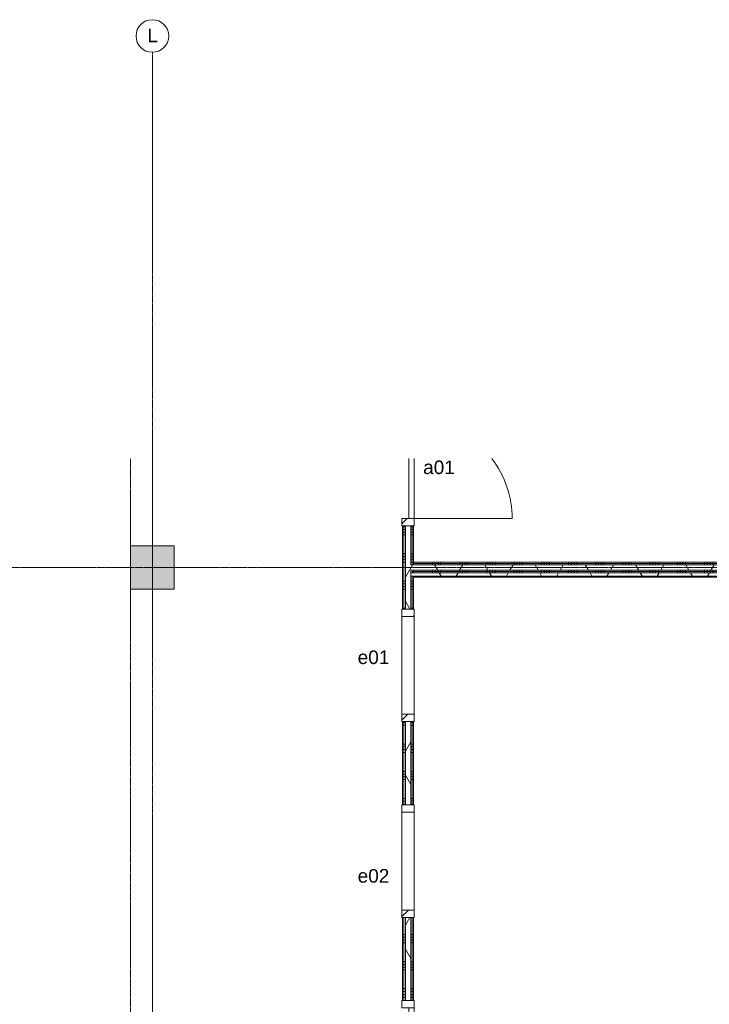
# Model space of a CAD drawing. Header units: millimetres. Extents: x 24475 to 74671, y -6152 to 32037.
# Tile 34 of 36: x 54741 to 61078, y 22984 to 32037. Entities that reach past the tile are written whole.
import ezdxf

# ---------------------------------------------------------------- set-up
doc = ezdxf.new("R2010")
doc.units = ezdxf.units.MM
doc.linetypes.add('Dash', pattern=[6.35, 3.175, -3.175])
doc.linetypes.add('stramien', pattern=[22.225, 12.7, -3.175, 3.175, -3.175])
doc.layers.add('00_Algemeen', color=7, linetype='Continuous', lineweight=9, true_color=0x00a600)
for name, color, linetype, lineweight in [('22_Metselwerk', 7, 'Continuous', 18), ('25_Metaalconstructiewerk', 7, 'Continuous', 9), ('30_Kozijnen-ramen-deuren', 7, 'Continuous', 9)]:
    doc.layers.add(name, color=color, linetype=linetype, lineweight=lineweight)
doc.styles.add('Arial_1', font='arial.ttf', dxfattribs={"height": 125})
pattern_1 = [(180, (58359.98, 29800), (4e-13, -250), []), (180, (58359.98, 29825), (4e-13, -250), []), (180, (58359.98, 29850), (4e-13, -250), []), (180, (58359.98, 29875), (4e-13, -250), [])]
pattern_2 = [(60, (-3440.02, 0), (-346.4102, 200), []), (120, (-3440.02, 0), (-346.4102, -200), [])]
pattern_3 = [(270, (62359.98, 27050), (250, 9e-13), []), (270, (62334.98, 27050), (250, 9e-13), []), (270, (62309.98, 27050), (250, 9e-13), []), (270, (62284.98, 27050), (250, 9e-13), [])]

# ---------------------------------------------------------------- blocks, each defined once
blk = doc.blocks.new('Direct Shape - 2410-10368 v1 - IFC-model constructie _zonder onderbouw_ _MM21228_-1202152-02 tweede verdieping - D')
at = {"layer": '25_Metaalconstructiewerk'}
blk.add_hatch(color=256, dxfattribs=at).paths.add_polyline_path([(200, -200), (200, 200), (-200, 200), (-200, -200)])
for p, q in [((200, 200), (-200, 200)), ((-200, 200), (-200, -200)), ((200, -200), (200, 200)), ((-200, -200), (200, -200))]:
    blk.add_line(p, q, dxfattribs=at)
blk = doc.blocks.new('Direct Shape - NLRS_28_SC_TLB_kolom vierkant prefab_gen_AT_kolom vierkant_gen_lxb 400x400_800402-1202380-02 tweede verdieping - D')
blk.add_blockref('Direct Shape - 2410-10368 v1 - IFC-model constructie _zonder onderbouw_ _MM21228_-1202152-02 tweede verdieping - D', (0, 0))
blk = doc.blocks.new('2410-10368 v1 - IFC-model constructie _zonder onderbouw_ _MM21228__ifc-1-02 tweede verdieping - D')
at = {"layer": '25_Metaalconstructiewerk', "lineweight": 9}
blk.add_blockref('Direct Shape - NLRS_28_SC_TLB_kolom vierkant prefab_gen_AT_kolom vierkant_gen_lxb 400x400_800402-1202380-02 tweede verdieping - D', (59400, 27000), dxfattribs=at)
blk = doc.blocks.new('32_AEE_VO_FIX_Binnendeuren - D_900x2300_Dicht Paneel lariks-V4-02 tweede verdieping - D')
at = {"layer": '30_Kozijnen-ramen-deuren', "true_color": 0xc0c0c0}
h = blk.add_hatch(dxfattribs=at)
h.set_pattern_fill('FP_38', color=9, style=0, pattern_type=2)
h.set_pattern_definition([(315, (-22500, 61750), (106.06602, 106.06602), [])])
h.paths.add_polyline_path([(-517, 25), (-517, -57), (-450, -57), (-450, 57), (-517, 57), (-517, 37.5)])
h.paths.add_polyline_path([(450, -25), (450, -57), (517, -57), (517, 57), (450, 57), (450, 25)])
at = {"layer": '30_Kozijnen-ramen-deuren'}
for p, q in [((-517, 57), (-450, 57)), ((-517, 50), (-517, 57)), ((-450, 57), (-450, -57)), ((450, 57), (517, 57)), ((450, -57), (450, 57)), ((517, 57), (517, 50)), ((-517, -57), (-517, -50)), ((-450, -57), (-517, -57)), ((-450, -7), (450, -7)), ((-450, -57), (-450, -7)), ((450, -57), (-450, -57)), ((450, -7), (450, -57)), ((517, -57), (450, -57)), ((517, -50), (517, -57))]:
    blk.add_line(p, q, dxfattribs=at)
blk = doc.blocks.new('32_AEE_VO_FIX_Binnendeuren - D_900x2300_Dicht Paneel lariks-V5-02 tweede verdieping - D')
at = {"layer": '30_Kozijnen-ramen-deuren', "true_color": 0xc0c0c0}
h = blk.add_hatch(dxfattribs=at)
h.set_pattern_fill('FP_39', color=9, style=0, pattern_type=2)
h.set_pattern_definition([(315, (-27900, 61750), (106.06602, 106.06602), [])])
h.paths.add_polyline_path([(-517, -50), (-517, -57), (-450, -57), (-450, 57), (-517, 57), (-517, -37.5)])
at = {"layer": '30_Kozijnen-ramen-deuren'}
for p, q in [((-517, 57), (-450, 57)), ((-517, 50), (-517, 57)), ((-450, 57), (-450, -57)), ((-517, -57), (-517, -50)), ((-450, -57), (-517, -57)), ((-450, -7), (100.6, -7)), ((-450, -57), (-450, -7)), ((100.6, -57), (-450, -57))]:
    blk.add_line(p, q, dxfattribs=at)
blk = doc.blocks.new('32_AEE_VO_FIX_Binnenramen - R_b1034xh2367_Vast lariks dicht-V6-02 tweede verdieping - D')
at = {"layer": '30_Kozijnen-ramen-deuren', "true_color": 0xc0c0c0}
h = blk.add_hatch(dxfattribs=at)
h.set_pattern_fill('FP_43', color=9, style=0, pattern_type=2)
h.set_pattern_definition([(135, (24300, -61750), (-106.06602, -106.06602), [])])
h.paths.add_polyline_path([(517, -57), (517, 57), (450, 57), (450, -57)])
h.paths.add_polyline_path([(-450, 50), (-450, 57), (-517, 57), (-517, -57), (-450, -57), (-450, 37.5)])
at = {"layer": '30_Kozijnen-ramen-deuren'}
for p, q in [((-450, 57), (-517, 57)), ((-517, 57), (-517, 50)), ((-450, -57), (-450, 57)), ((-450, 57), (450, 57)), ((517, 57), (450, 57)), ((450, 57), (450, -57)), ((517, 50), (517, 57)), ((-517, -50), (-517, -57)), ((-517, -57), (-450, -57)), ((-450, -57), (450, -57)), ((450, -57), (517, -57)), ((517, -57), (517, -50))]:
    blk.add_line(p, q, dxfattribs=at)
blk = doc.blocks.new('32_AEE_VO_FIX_Binnenramen - R_b1034xh2367_Vast lariks-V7-02 tweede verdieping - D')
at = {"layer": '30_Kozijnen-ramen-deuren', "true_color": 0xc0c0c0}
h = blk.add_hatch(dxfattribs=at)
h.set_pattern_fill('FP_44', color=9, style=0, pattern_type=2)
h.set_pattern_definition([(135, (26100, -61750), (-106.06602, -106.06602), [])])
h.paths.add_polyline_path([(517, -57), (517, 57), (450, 57), (450, -57)])
h.paths.add_polyline_path([(-450, 50), (-450, 57), (-517, 57), (-517, -57), (-450, -57), (-450, 37.5)])
at = {"layer": '30_Kozijnen-ramen-deuren'}
for p, q in [((-450, 57), (-517, 57)), ((-517, 57), (-517, 50)), ((-450, -57), (-450, 57)), ((-450, 57), (450, 57)), ((517, 57), (450, 57)), ((450, 57), (450, -57)), ((517, 50), (517, 57)), ((-517, -50), (-517, -57)), ((-517, -57), (-450, -57)), ((-450, -57), (450, -57)), ((450, -57), (517, -57)), ((517, -57), (517, -50))]:
    blk.add_line(p, q, dxfattribs=at)
blk = doc.blocks.new('30_AEE_VO_draairichting - 30_AEE_VO_draairichting-V69-02 tweede verdieping - D')
at = {"layer": '30_Kozijnen-ramen-deuren'}
blk.add_line((-450, -900), (-450, 0), dxfattribs=at)
blk.add_arc((-450, 0), 900, 270, 307.73427, dxfattribs=at)
blk = doc.blocks.new('Grid - 3 mm-485849-02 tweede verdieping - D')
at = {"layer": '00_Algemeen', "color": 7}
blk.add_circle((0, 0), 3, dxfattribs=at)

msp = doc.modelspace()

# ---------------------------------------------------------------- hatches: boundary and pattern name
at = {"layer": '22_Metselwerk', "lineweight": 9}
h = msp.add_hatch(dxfattribs=at)
h.set_pattern_fill('FP_10', color=256, angle=90, style=0, pattern_type=2)
h.set_pattern_definition(pattern_1)
h.paths.add_polyline_path([(58260, 21650), (58272.5, 21650), (58272.5, 21983), (58260, 21983), (58260, 21749.4)])
h.paths.add_polyline_path([(58272.5, 23017), (58272.5, 23783), (58260, 23783), (58260, 23017)])
h.paths.add_polyline_path([(58272.5, 24817), (58272.5, 25583), (58260, 25583), (58260, 24817)])
h.paths.add_polyline_path([(58260, 26617), (58272.5, 26617), (58272.5, 27383), (58260, 27383), (58260, 26864.1)])
h = msp.add_hatch(dxfattribs=at)
h.set_pattern_fill('FP_10', color=256, angle=90, style=0, pattern_type=2)
h.set_pattern_definition(pattern_1)
h.paths.add_polyline_path([(58272.5, 21637.5), (58285, 21637.5), (58285, 21983), (58272.5, 21983), (58272.5, 21650)])
h.paths.add_polyline_path([(58285, 23017), (58285, 23783), (58272.5, 23783), (58272.5, 23017)])
h.paths.add_polyline_path([(58272.5, 24817), (58285, 24817), (58285, 25583), (58272.5, 25583)])
h.paths.add_polyline_path([(58285, 26617), (58285, 27383), (58272.5, 27383), (58272.5, 26617)])
h = msp.add_hatch(dxfattribs=at)
h.set_pattern_fill('FP_11', color=256, angle=60, style=0, pattern_type=2)
h.set_pattern_definition(pattern_2)
h.paths.add_polyline_path([(58285, 21625), (58335, 21625), (58335, 21983), (58285, 21983), (58285, 21637.5)])
h.paths.add_polyline_path([(58335, 23017), (58335, 23783), (58285, 23783), (58285, 23017)])
h.paths.add_polyline_path([(58285, 24817), (58335, 24817), (58335, 25583), (58285, 25583)])
h.paths.add_polyline_path([(58285, 26617), (58335, 26617), (58335, 27383), (58285, 27383), (58285, 26864.1)])
h = msp.add_hatch(dxfattribs=at)
h.set_pattern_fill('FP_10', color=256, angle=90, style=0, pattern_type=2)
h.set_pattern_definition(pattern_1)
h.paths.add_polyline_path([(58335, 21575), (58347.5, 21575), (58347.5, 21983), (58335, 21983), (58335, 21607.3)])
h.paths.add_polyline_path([(58347.5, 23017), (58347.5, 23783), (58335, 23783), (58335, 23017)])
h.paths.add_polyline_path([(58335, 24817), (58347.5, 24817), (58347.5, 25583), (58335, 25583)])
h.paths.add_polyline_path([(58347.5, 26617), (58347.5, 26920), (58335, 26920), (58335, 26617)])
h.paths.add_polyline_path([(58347.5, 26950), (58347.5, 26975), (58335, 26975), (58335, 26950)])
h.paths.add_polyline_path([(58335, 27025), (58347.5, 27025), (58347.5, 27383), (58335, 27383), (58335, 27148.2)])
h = msp.add_hatch(dxfattribs=at)
h.set_pattern_fill('FP_10', color=256, angle=90, style=0, pattern_type=2)
h.set_pattern_definition(pattern_1)
h.paths.add_polyline_path([(58347.5, 21562.5), (58360, 21562.5), (58360, 21983), (58347.5, 21983), (58347.5, 21575)])
h.paths.add_polyline_path([(58360, 23017), (58360, 23783), (58347.5, 23783), (58347.5, 23017)])
h.paths.add_polyline_path([(58347.5, 24817), (58360, 24817), (58360, 25583), (58347.5, 25583)])
h.paths.add_polyline_path([(58360, 26617), (58360, 26920), (58347.5, 26920), (58347.5, 26617)])
h.paths.add_polyline_path([(58360, 26950), (58360, 26962.5), (58347.5, 26962.5), (58347.5, 26950)])
h.paths.add_polyline_path([(58360, 27025), (58360, 27383), (58347.5, 27383), (58347.5, 27025)])
h = msp.add_hatch(dxfattribs=at)
h.set_pattern_fill('FP_11', color=256, angle=60, style=0, pattern_type=2)
h.set_pattern_definition(pattern_2)
h.paths.add_polyline_path([(66560, 26975), (66560, 27025), (58335, 27025), (58335, 26975), (66350.8, 26975)])
h = msp.add_hatch(dxfattribs=at)
h.set_pattern_fill('FP_22', color=256, angle=-270, style=0, pattern_type=2)
h.set_pattern_definition(pattern_3)
h.paths.add_polyline_path([(66560, 27037.5), (66560, 27050), (58360, 27050), (58360, 27037.5), (66350.8, 27037.5)])
h = msp.add_hatch(dxfattribs=at)
h.set_pattern_fill('FP_22', color=256, angle=-270, style=0, pattern_type=2)
h.set_pattern_definition(pattern_3)
h.paths.add_polyline_path([(66560, 27025), (66560, 27037.5), (58360, 27037.5), (58360, 27025), (66350.8, 27025)])
h = msp.add_hatch(dxfattribs=at)
h.set_pattern_fill('FP_11', color=256, angle=60, style=0, pattern_type=2)
h.set_pattern_definition(pattern_2)
h.paths.add_polyline_path([(66350.8, 26920), (66560, 26920), (66560, 26950), (58335, 26950), (58335, 26920), (65027, 26920)])
h = msp.add_hatch(dxfattribs=at)
h.set_pattern_fill('FP_22', color=256, angle=-270, style=0, pattern_type=2)
h.set_pattern_definition(pattern_3)
h.paths.add_polyline_path([(66560, 26962.5), (66560, 26975), (58347.5, 26975), (58347.5, 26962.5), (66350.8, 26962.5)])
h = msp.add_hatch(dxfattribs=at)
h.set_pattern_fill('FP_22', color=256, angle=-270, style=0, pattern_type=2)
h.set_pattern_definition(pattern_3)
h.paths.add_polyline_path([(66560, 26950), (66560, 26962.5), (58360, 26962.5), (58360, 26950), (66350.8, 26950)])
h = msp.add_hatch(dxfattribs=at)
h.set_pattern_fill('FP_121', color=256, angle=-270, style=0, pattern_type=2)
h.set_pattern_definition([(270, (62359.98, 26950), (250, 9e-13), []), (270, (62334.98, 26950), (250, 9e-13), []), (270, (62309.98, 26950), (250, 9e-13), []), (270, (62284.98, 26950), (250, 9e-13), [])])
h.paths.add_polyline_path([(66560, 26910), (66560, 26920), (58360, 26920), (58360, 26910), (66350.8, 26910)])

# ---------------------------------------------------------------- linework, layer by layer
at = {"layer": '00_Algemeen', "color": 150, "linetype": 'stramien', "true_color": 0x0080ff}
for p, q in [((55960, -4950.1), (55960, 31736.6)), ((74371.4, 27000), (25788, 27000))]:
    msp.add_line(p, q, dxfattribs=at)
at = {"layer": '00_Algemeen', "color": 7, "linetype": 'Dash'}
for p, q in [((55760, 28000.6), (55760, 27200)), ((55760, 21800), (55760, 26800))]:
    msp.add_line(p, q, dxfattribs=at)
at = {"layer": '22_Metselwerk', "lineweight": 9}
for p, q in [((58260, 27383), (58260, 26617)), ((58285, 27383), (58260, 27383)), ((58272.5, 26617), (58272.5, 27383)), ((58360, 27383), (58335, 27383)), ((58347.5, 27025), (58347.5, 27383)), ((58360, 27050), (58360, 27383)), ((66560, 27050), (58360, 27050)), ((66560, 27037.5), (58360, 27037.5)), ((58360, 27037.5), (58360, 27025)), ((66560, 26950), (58335, 26950)), ((66560, 26920), (58335, 26920)), ((58347.5, 26950), (58347.5, 26962.5)), ((66560, 26962.5), (58347.5, 26962.5)), ((58347.5, 26617), (58347.5, 26920)), ((58360, 26617), (58360, 26920)), ((58360, 26910), (66560, 26910)), ((58260, 26617), (58285, 26617)), ((58335, 26617), (58360, 26617)), ((58260, 25583), (58260, 24817)), ((58285, 25583), (58260, 25583)), ((58272.5, 24817), (58272.5, 25583)), ((58360, 25583), (58335, 25583)), ((58347.5, 24817), (58347.5, 25583)), ((58360, 24817), (58360, 25583)), ((58260, 24817), (58285, 24817)), ((58335, 24817), (58360, 24817)), ((58260, 23783), (58260, 23017)), ((58285, 23783), (58260, 23783)), ((58272.5, 23017), (58272.5, 23783)), ((58360, 23783), (58335, 23783)), ((58347.5, 23017), (58347.5, 23783)), ((58360, 23017), (58360, 23783)), ((58260, 23017), (58285, 23017)), ((58335, 23017), (58360, 23017))]:
    msp.add_line(p, q, dxfattribs=at)
at = {"layer": '22_Metselwerk'}
for p, q in [((58335, 27383), (58285, 27383)), ((58285, 26617), (58285, 27383)), ((58335, 27025), (58335, 27383)), ((66560, 27025), (58335, 27025)), ((58335, 26617), (58335, 26975)), ((66560, 26975), (58335, 26975)), ((58285, 26617), (58335, 26617)), ((58335, 25583), (58285, 25583)), ((58285, 24817), (58285, 25583)), ((58335, 24817), (58335, 25583)), ((58285, 24817), (58335, 24817)), ((58335, 23783), (58285, 23783)), ((58285, 23017), (58285, 23783)), ((58335, 23017), (58335, 23783)), ((58285, 23017), (58335, 23017))]:
    msp.add_line(p, q, dxfattribs=at)

# ---------------------------------------------------------------- block references
at = {"lineweight": 5}
msp.add_blockref('2410-10368 v1 - IFC-model constructie _zonder onderbouw_ _MM21228__ifc-1-02 tweede verdieping - D', (-3440, 0), dxfattribs=at)
at = {"layer": '00_Algemeen', "color": 7, "xscale": 49.99999999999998, "yscale": 49.99999999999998, "zscale": 49.99999999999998}
msp.add_blockref('Grid - 3 mm-485849-02 tweede verdieping - D', (55960, 31886.6), dxfattribs=at)
at = {"layer": '30_Kozijnen-ramen-deuren'}
for name, p, rotation in [('32_AEE_VO_FIX_Binnendeuren - D_900x2300_Dicht Paneel lariks-V5-02 tweede verdieping - D', (58310, 27900), 89.99999999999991), ('30_AEE_VO_draairichting - 30_AEE_VO_draairichting-V69-02 tweede verdieping - D', (58367, 27900), 89.99999999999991), ('32_AEE_VO_FIX_Binnenramen - R_b1034xh2367_Vast lariks-V7-02 tweede verdieping - D', (58310, 26100), 269.9999999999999), ('32_AEE_VO_FIX_Binnenramen - R_b1034xh2367_Vast lariks dicht-V6-02 tweede verdieping - D', (58310, 24300), 269.9999999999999), ('32_AEE_VO_FIX_Binnendeuren - D_900x2300_Dicht Paneel lariks-V4-02 tweede verdieping - D', (58310, 22500), 89.99999999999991)]:
    msp.add_blockref(name, p, dxfattribs=dict(at, rotation=rotation))

# ---------------------------------------------------------------- texts
at = {"layer": '00_Algemeen', "color": 7, "char_height": 125, "attachment_point": 1, "style": 'Arial_1'}
for s, insert, width in [('L', (55914.1, 31954.7), 116.245), ('a01', (58448.7, 27983.5), 348.734)]:
    msp.add_mtext(s, dxfattribs=dict(at, insert=insert, width=width))
at = {"layer": '30_Kozijnen-ramen-deuren', "char_height": 125, "width": 348.734, "attachment_point": 1, "style": 'Arial_1'}
for s, insert in [('e01', (57846.7, 26237)), ('e02', (57846.7, 24227))]:
    msp.add_mtext(s, dxfattribs=dict(at, insert=insert))

doc.saveas('drawing.dxf')
